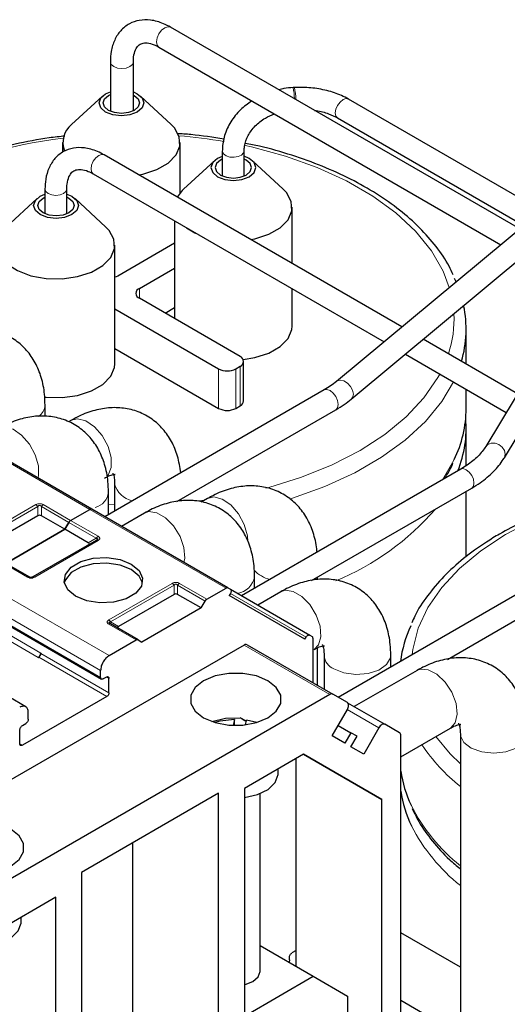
# Model space of a CAD drawing. Header units: millimetres. Extents: x 5 to 418, y 2 to 292.
# Tile 34 of 53: x 269 to 280, y 120 to 142. Entities that reach past the tile are written whole.
import ezdxf

# ---------------------------------------------------------------- set-up
doc = ezdxf.new("R2010")
doc.units = ezdxf.units.MM

msp = doc.modelspace()

# ---------------------------------------------------------------- linework, layer by layer
at = {"color": 7, "linetype": 'Continuous', "lineweight": 25}
for p, q in [((279.791, 137.1901), (272.1035, 141.628)), ((271.8502, 141.1892), (279.3758, 136.8447)), ((270.7807, 140.8641), (270.7807, 139.7794)), ((271.2874, 139.7883), (271.2874, 140.8641)), ((274.8305, 140.3016), (274.8015, 140.3001)), ((270.6064, 140.1135), (269.9281, 139.4874)), ((272.1212, 139.4874), (271.4429, 140.1135)), ((280.2744, 137.5922), (276.0217, 140.0473)), ((282.7396, 139.643), (275.7593, 133.8362)), ((275.7817, 139.6315), (279.8811, 137.265)), ((269.7313, 139.0915), (269.7313, 138.8761)), ((272.318, 137.9861), (272.318, 139.0915)), ((276.0833, 133.4467), (283.0636, 139.2535)), ((273.2454, 138.9046), (273.2454, 138.3567)), ((273.7254, 138.3537), (273.7254, 138.9046)), ((277.1999, 135.0346), (270.6449, 138.8188)), ((273.0705, 138.6909), (272.3922, 138.0648)), ((274.5853, 138.0648), (273.907, 138.6909)), ((270.4049, 138.4031), (276.8066, 134.7075)), ((269.3421, 138.0665), (269.3421, 137.5242)), ((269.8221, 137.5207), (269.8221, 138.0665)), ((269.1679, 137.8582), (268.4896, 137.2321)), ((270.6827, 137.2321), (270.0044, 137.8582)), ((274.7821, 136.4304), (274.7821, 137.6689)), ((272.1954, 137.3694), (272.1954, 135.2184)), ((281.8882, 137.1296), (279.0416, 132.4064)), ((272.1954, 136.875), (270.9492, 136.1556)), ((279.4528, 132.1586), (282.2993, 136.8818)), ((270.8795, 134.2233), (270.8795, 136.8362)), ((271.4206, 135.8834), (272.1954, 136.3307)), ((278.3504, 136.107), (278.3886, 136.0234)), ((274.7821, 135.056), (274.7821, 135.8762)), ((273.6362, 134.3867), (271.4206, 135.6657)), ((270.8795, 135.4339), (273.1648, 134.1146)), ((271.9864, 135.3391), (272.1954, 135.4598)), ((278.6125, 134.2192), (278.6125, 134.9852)), ((279.7414, 133.5675), (277.6676, 134.7646)), ((270.8795, 134.5629), (273.1648, 133.2436)), ((273.7143, 133.4069), (273.7143, 134.2778)), ((277.2743, 134.4375), (279.4936, 133.1563)), ((273.5419, 134.1146), (273.6362, 134.169)), ((275.4894, 133.65), (270.6591, 130.8615)), ((278.6125, 133.2433), (278.6125, 133.6649)), ((269.3444, 133.0656), (269.3444, 133.3154)), ((272.2477, 131.1935), (275.7428, 133.2112)), ((273.5419, 133.2436), (273.6362, 133.298)), ((269.9226, 132.9819), (269.8603, 132.9459)), ((270.3718, 131.0273), (267.3737, 132.7581)), ((278.6125, 131.9888), (278.6125, 132.8078)), ((278.4942, 131.9077), (273.6702, 129.1228)), ((270.8758, 131.5846), (270.8758, 130.9866)), ((275.2059, 129.4551), (278.7342, 131.4919)), ((270.7397, 130.908), (270.7397, 131.4002)), ((272.3425, 131.2117), (272.3425, 131.2483)), ((272.9207, 131.262), (272.7831, 131.1826)), ((278.6125, 129.9812), (278.6125, 131.4217)), ((270.3718, 131.0273), (270.4247, 130.9967)), ((273.3699, 129.2965), (270.3718, 131.0273)), ((269.1839, 130.8831), (267.9628, 130.1782)), ((269.7801, 130.5851), (269.2639, 130.8831)), ((269.9073, 130.7782), (270.3318, 131.0233)), ((269.9073, 130.7782), (270.3318, 131.0233)), ((271.5348, 130.9416), (271.0275, 130.6487)), ((269.7801, 130.5851), (269.8673, 130.736)), ((269.8673, 130.736), (269.7801, 130.5851)), ((269.7801, 130.5851), (268.479, 129.834)), ((268.479, 129.834), (269.7801, 130.5851)), ((270.2964, 130.2871), (269.7801, 130.5851)), ((270.4707, 130.3415), (269.0753, 129.536)), ((270.4824, 130.3489), (270.4744, 130.3433)), ((281.4924, 130.1769), (275.796, 126.8884)), ((268.9953, 129.536), (268.3919, 129.8843)), ((278.2041, 127.7243), (281.7324, 129.7612)), ((273.9547, 129.287), (273.9547, 129.5442)), ((275.3406, 129.4809), (275.3406, 129.5329)), ((273.3699, 129.2965), (273.4228, 129.2659)), ((272.182, 129.1523), (270.9609, 128.4474)), ((272.7782, 128.8543), (272.262, 129.1523)), ((272.9054, 129.0475), (273.3299, 129.2925)), ((273.4228, 129.1736), (273.3962, 129.1274)), ((275.0628, 128.1649), (273.3962, 129.1274)), ((273.4234, 129.2653), (275.1695, 128.2573)), ((274.5329, 129.2108), (274.0254, 128.9178)), ((267.5858, 129.0217), (270.5839, 127.291)), ((272.7782, 128.8543), (272.8654, 129.0052)), ((272.7782, 128.8543), (271.4772, 128.1032)), ((271.39, 128.1535), (270.7866, 128.5019)), ((268.9188, 126.6823), (265.9206, 128.4131)), ((275.0628, 128.1649), (275.0895, 128.2111)), ((275.1695, 128.2573), (275.2224, 128.2267)), ((273.7241, 128.0394), (265.8173, 123.4749)), ((270.7559, 127.8066), (271.35, 128.1496)), ((271.39, 128.1535), (271.4772, 128.1032)), ((273.7907, 128.046), (275.6763, 126.9575)), ((275.239, 128.1901), (275.239, 127.2097)), ((269.2521, 127.8636), (269.2521, 127.8527)), ((275.3406, 127.1513), (275.3406, 127.9789)), ((275.4862, 127.8135), (275.4862, 127.0673)), ((276.9528, 127.5562), (276.9528, 127.8135)), ((269.1956, 127.7656), (269.205, 127.7711)), ((270.5674, 127.3276), (270.5674, 127.48)), ((277.5311, 127.48), (276.1509, 126.6833)), ((270.6946, 127.3357), (270.6239, 127.2949)), ((270.7512, 126.9873), (270.7512, 127.3031)), ((275.6097, 126.9509), (267.7029, 122.3864)), ((275.9969, 126.7724), (275.6763, 126.9575)), ((270.7041, 126.9057), (268.8467, 125.8335)), ((275.9998, 126.7705), (276.8236, 126.295)), ((268.974, 126.4078), (268.974, 126.5602)), ((275.6636, 126.041), (275.9969, 126.6184)), ((268.8467, 126.269), (268.9174, 126.3098)), ((273.5144, 126.4044), (273.4876, 126.2693)), ((273.5144, 126.2687), (273.5144, 126.4044)), ((273.7744, 126.3618), (273.6381, 126.4405)), ((273.7586, 126.2821), (273.7794, 126.3869)), ((274.0044, 126.3339), (273.7794, 126.3869)), ((275.7969, 126.2719), (276.0769, 126.1103)), ((277.1441, 126.1099), (276.8236, 126.295)), ((268.7902, 125.8661), (268.7902, 126.171)), ((276.0769, 126.1103), (275.9436, 125.8793)), ((276.2102, 126.0333), (276.0769, 126.1103)), ((276.6902, 126.218), (276.3569, 125.6407)), ((277.1717, 125.579), (278.2643, 126.2098)), ((277.1717, 118.8368), (277.1717, 126.0488)), ((278.4843, 126.0827), (278.4843, 119.4623)), ((275.9436, 125.8793), (275.6636, 126.041)), ((276.0769, 125.8023), (276.2102, 126.0333)), ((275.0306, 125.6367), (273.7305, 124.8862)), ((275.0303, 125.6366), (276.7569, 124.6398)), ((276.7569, 124.6398), (275.0306, 125.6367)), ((276.3569, 125.6407), (276.0769, 125.8023)), ((274.8713, 120.9721), (274.8713, 125.5448)), ((274.4753, 125.2126), (274.4753, 125.3161)), ((273.1648, 124.7774), (270.1478, 123.0357)), ((273.1648, 117.9837), (273.1648, 124.7774)), ((273.7305, 124.8862), (273.7305, 119.8781)), ((274.0753, 120.8578), (274.0753, 124.7705)), ((276.7569, 119.1211), (276.7569, 124.6398)), ((271.2792, 119.0723), (271.2792, 123.6888)), ((270.1478, 123.0357), (270.1478, 116.2421)), ((269.5821, 122.4914), (268.282, 121.7408)), ((269.5821, 117.4833), (269.5821, 122.4914)), ((268.8184, 121.947), (268.8184, 122.0505)), ((278.4843, 120.9502), (277.1717, 121.7079)), ((274.0753, 121.4316), (275.2484, 120.7543)), ((274.8713, 121.3202), (274.777, 121.2657)), ((274.7204, 121.1133), (274.7145, 121.0625)), ((274.7204, 121.1133), (274.7204, 121.1678)), ((273.7305, 119.8781), (275.2484, 120.7543)), ((275.2484, 120.7543), (276.0027, 120.3188)), ((276.0027, 120.3188), (276.0027, 118.6857)), ((283.3858, 116.6327), (277.1717, 120.22))]:
    msp.add_line(p, q, dxfattribs=at)
at = {"color": 7, "linetype": 'Continuous', "lineweight": 18}
for p, q in [((271.4206, 135.8834), (271.4206, 135.6657)), ((273.1648, 134.1146), (273.1648, 133.2436)), ((273.5419, 134.1146), (273.5419, 133.2436)), ((273.6362, 134.169), (273.6362, 133.298)), ((270.3318, 131.0233), (267.3337, 132.7541)), ((267.7485, 130.3211), (269.1439, 131.1266)), ((267.7885, 130.2788), (269.1839, 131.0844)), ((269.1839, 130.8831), (269.1839, 131.0844)), ((269.2639, 131.0844), (269.8673, 130.736)), ((269.2639, 131.0844), (269.2639, 130.8831)), ((269.3039, 131.1266), (269.9073, 130.7782)), ((270.7397, 131.1354), (270.8758, 131.1301)), ((273.3299, 129.2925), (270.3318, 131.0233)), ((269.8673, 130.736), (270.4707, 130.3877)), ((269.9073, 130.7782), (270.5107, 130.4299)), ((270.2964, 130.2871), (270.4707, 130.3877)), ((270.5107, 130.3375), (269.1153, 129.532)), ((268.9553, 129.532), (268.3519, 129.8804)), ((267.7578, 129.5374), (270.7559, 127.8066)), ((270.7466, 128.5903), (272.142, 129.3958)), ((270.7866, 128.548), (272.182, 129.3536)), ((272.182, 129.1523), (272.182, 129.3536)), ((272.262, 129.3536), (272.8654, 129.0052)), ((272.262, 129.3536), (272.262, 129.1523)), ((272.302, 129.3958), (272.9054, 129.0475)), ((267.5692, 129.2108), (270.5674, 127.48)), ((273.4227, 129.1733), (275.0895, 128.2111)), ((270.5674, 127.3276), (267.5692, 129.0584)), ((267.7531, 128.729), (269.2521, 127.8636)), ((267.6965, 128.631), (269.1956, 127.7656)), ((271.35, 128.1496), (270.7466, 128.4979)), ((270.7866, 128.548), (270.9609, 128.4474)), ((275.6097, 126.9509), (273.7241, 128.0394)), ((269.2521, 127.8527), (270.7512, 126.9873)), ((269.205, 127.7711), (270.7041, 126.9057)), ((270.6946, 127.3357), (270.7512, 127.3031)), ((276.6902, 126.218), (275.9968, 126.6183)), ((268.8467, 125.8335), (268.7902, 125.8661))]:
    msp.add_line(p, q, dxfattribs=at)
at = {"color": 7, "linetype": 'Continuous', "lineweight": 18, "flags": 128}
for points in [[(272.1035, 141.628), (272.0454, 141.6392), (271.9769, 141.6154), (271.9083, 141.5601), (271.8502, 141.4817), (271.8114, 141.3922), (271.7977, 141.3051), (271.8114, 141.2339), (271.8502, 141.1892), (271.8502, 141.1892)], [(270.7807, 140.8641), (270.8, 140.8081), (270.8549, 140.7607), (270.9371, 140.729), (271.034, 140.7179), (271.131, 140.729), (271.2132, 140.7607), (271.2681, 140.8081), (271.2873, 140.8617)], [(276.0217, 140.0473), (275.9666, 140.0579), (275.9017, 140.0354), (275.8367, 139.983), (275.7817, 139.9087), (275.7449, 139.8239), (275.732, 139.7414), (275.7449, 139.6739), (275.7817, 139.6316), (275.7817, 139.6315)], [(270.6449, 138.8188), (270.5899, 138.8295), (270.5249, 138.8069), (270.46, 138.7545), (270.4049, 138.6802), (270.3681, 138.5954), (270.3552, 138.5129), (270.3681, 138.4454), (270.4049, 138.4031), (270.4049, 138.4031)], [(273.2454, 138.9046), (273.2463, 138.8926), (273.2725, 138.8407), (273.3311, 138.7985), (273.4132, 138.7725), (273.5063, 138.7666), (273.5962, 138.7817), (273.6692, 138.8156), (273.7142, 138.863), (273.7254, 138.9044)], [(278.2416, 135.9012), (278.1051, 136.2588), (277.8466, 136.7091), (277.4993, 137.1391), (277.0679, 137.5429), (276.5582, 137.915), (275.9771, 138.2505), (275.3325, 138.5447), (274.633, 138.7937), (273.8882, 138.9942), (273.7472, 139.0256)], [(269.3421, 138.0664), (269.3604, 138.0134), (269.4124, 137.9685), (269.4903, 137.9385), (269.5821, 137.9279), (269.674, 137.9385), (269.7518, 137.9685), (269.8039, 138.0134), (269.8221, 138.0641)], [(274.201, 131.4885), (274.2657, 131.5057), (274.989, 131.7308), (275.6622, 132.0029), (276.2761, 132.3183), (276.8224, 132.6727), (277.2937, 133.0613), (277.6838, 133.4789), (277.9872, 133.9198), (278.0317, 134.0002)], [(275.7595, 133.8364), (275.7741, 133.8467), (275.8417, 133.8645), (275.9213, 133.8483), (276.001, 133.8007), (276.0685, 133.7288), (276.1136, 133.6436), (276.1294, 133.5581), (276.1136, 133.4853), (276.0833, 133.4467)], [(278.3325, 133.8266), (278.0742, 133.3931), (277.7155, 132.9564), (277.2729, 132.546), (276.7522, 132.1675), (276.1601, 131.8257), (275.5044, 131.5251), (274.7937, 131.2696), (274.7298, 131.2497)], [(275.4894, 133.65), (275.5476, 133.6613), (275.6161, 133.6374), (275.6847, 133.5821), (275.7428, 133.5037), (275.7816, 133.4142), (275.7952, 133.3272), (275.7816, 133.2559), (275.7428, 133.2112), (275.7428, 133.2112)], [(270.7106, 131.7545), (270.7301, 131.7771), (270.7989, 131.9425), (270.7989, 132.1626), (270.7301, 132.4075), (270.6017, 132.6443), (270.4311, 132.8408), (270.2414, 132.9707), (270.0581, 133.0163), (269.9226, 132.9819)], [(269.1899, 131.7282), (269.1962, 131.7582), (269.1962, 131.9782), (269.1273, 132.2231), (268.9989, 132.4599), (268.8284, 132.6564), (268.6386, 132.7863), (268.4553, 132.8319), (268.3198, 132.7975)], [(279.0424, 132.4076), (279.0869, 132.4533), (279.1605, 132.481), (279.2472, 132.4785), (279.3339, 132.4461), (279.4075, 132.3889), (279.4566, 132.3154), (279.4739, 132.237), (279.4566, 132.1654), (279.4527, 132.1586)], [(278.0905, 131.6746), (278.3442, 132.1087), (278.3483, 132.1171)], [(278.4942, 131.9077), (278.5493, 131.9183), (278.6142, 131.8958), (278.6792, 131.8434), (278.7342, 131.7691), (278.771, 131.6843), (278.7839, 131.6018), (278.771, 131.5343), (278.7342, 131.492), (278.7342, 131.4919)], [(273.8059, 130.3206), (273.7971, 130.4427), (273.7282, 130.6876), (273.5999, 130.9244), (273.4293, 131.1209), (273.2395, 131.2508), (273.0562, 131.2964), (272.9207, 131.262)], [(272.6403, 131.1999), (272.7082, 131.2077), (272.8598, 131.2268)], [(272.4005, 129.8558), (272.4178, 129.9531), (272.4002, 130.1824), (272.3152, 130.4284), (272.1744, 130.658), (271.9967, 130.8401), (271.8062, 130.9501), (271.6285, 130.9732), (271.5348, 130.9416)], [(279.4816, 130.4678), (278.9353, 130.1134), (278.4639, 129.7248), (278.0739, 129.3072), (277.7705, 128.8663), (277.5578, 128.4081), (277.4387, 127.9387), (277.4246, 127.8286)], [(275.2662, 127.9406), (275.3637, 128.0408), (275.4159, 128.2224), (275.3983, 128.4516), (275.3134, 128.6976), (275.1725, 128.9272), (274.9948, 129.1093), (274.8043, 129.2193), (274.6266, 129.2424), (274.5329, 129.2108)], [(275.701, 127.5141), (275.9233, 127.4262), (276.1856, 127.3906), (276.4525, 127.4121), (276.688, 127.4878), (276.8602, 127.6074), (276.9458, 127.755), (276.9528, 127.8137)], [(278.2643, 126.2098), (278.2656, 126.2105), (278.3728, 126.3307), (278.4158, 126.5202), (278.3888, 126.7536), (278.2955, 126.9994), (278.1485, 127.2243), (277.9676, 127.3979), (277.7772, 127.4969), (277.6032, 127.5078), (277.5311, 127.48)], [(278.4844, 126.0756), (278.4877, 126.0421), (278.5623, 125.8927), (278.7255, 125.7688), (278.9551, 125.6874)], [(278.9551, 125.6874), (279.2202, 125.6593), (279.4849, 125.6884), (279.7135, 125.7708), (279.8752, 125.8953), (279.9481, 126.0451), (279.951, 126.0829)], [(277.9466, 126.0264), (278.2584, 125.647), (278.4843, 125.4226)]]:
    msp.add_lwpolyline(points, dxfattribs=at)
at = {"color": 7, "linetype": 'Continuous', "lineweight": 25, "flags": 128}
for points in [[(271.3735, 139.7611), (271.2134, 139.6993), (271.0246, 139.6776), (270.8358, 139.6993), (270.6758, 139.7611), (270.5688, 139.8535), (270.5313, 139.9624), (270.5688, 140.0714), (270.6758, 140.1638), (270.7807, 140.21)], [(271.3075, 139.7992), (271.1777, 139.7491), (271.0246, 139.7315), (270.8715, 139.7491), (270.7418, 139.7992), (270.6551, 139.8741), (270.6246, 139.9624), (270.6551, 140.0508), (270.7418, 140.1257), (270.7807, 140.1455)], [(271.2874, 140.2035), (271.3735, 140.1638), (271.4804, 140.0714), (271.518, 139.9624), (271.4804, 139.8535), (271.3735, 139.7611)], [(271.2874, 140.1365), (271.3075, 140.1257), (271.3942, 140.0508), (271.4246, 139.9624), (271.3942, 139.8741), (271.3075, 139.7992)], [(271.4078, 138.3784), (271.4991, 138.3969), (271.8061, 138.4965), (272.0552, 138.6403), (272.2278, 138.8176), (272.3112, 139.0151), (272.2991, 139.2183), (272.1926, 139.4121), (272.1212, 139.4874)], [(273.2454, 138.7876), (273.1399, 138.7413), (273.033, 138.6489), (272.9954, 138.5399), (273.033, 138.4309), (273.1399, 138.3385), (273.3, 138.2768), (273.4888, 138.2551), (273.6776, 138.2768), (273.8376, 138.3385), (273.9445, 138.4309), (273.9821, 138.5399), (273.9445, 138.6489), (273.8376, 138.7413), (273.7254, 138.7898)], [(273.2454, 138.7232), (273.2059, 138.7032), (273.1192, 138.6283), (273.0888, 138.5399), (273.1192, 138.4516), (273.2059, 138.3766), (273.3357, 138.3266), (273.4888, 138.309), (273.6418, 138.3266), (273.7716, 138.3766), (273.8583, 138.4516), (273.8888, 138.5399), (273.8583, 138.6283), (273.7716, 138.7032), (273.7254, 138.7261)], [(269.8221, 137.9573), (269.935, 137.9086), (270.0419, 137.8162), (270.0795, 137.7072), (270.0419, 137.5982), (269.935, 137.5058)], [(272.3922, 138.0648), (272.3614, 138.0349), (272.2535, 137.8902)], [(273.8719, 136.9558), (273.9632, 136.9744), (274.2702, 137.074), (274.5193, 137.2178), (274.6919, 137.395), (274.7753, 137.5926), (274.7633, 137.7958), (274.6567, 137.9896), (274.5853, 138.0648)], [(269.935, 137.5058), (269.7749, 137.4441), (269.5861, 137.4224), (269.3973, 137.4441), (269.2373, 137.5058), (269.1304, 137.5982), (269.0928, 137.7072), (269.1304, 137.8162), (269.2373, 137.9086), (269.3421, 137.9547)], [(269.869, 137.5439), (269.7392, 137.4938), (269.5861, 137.4763), (269.4331, 137.4938), (269.3033, 137.5439), (269.2166, 137.6188), (269.1861, 137.7072), (269.2166, 137.7956), (269.3033, 137.8705), (269.3421, 137.8902)], [(269.8221, 137.8936), (269.869, 137.8705), (269.9557, 137.7956), (269.9861, 137.7072), (269.9557, 137.6188), (269.869, 137.5439)], [(268.4896, 137.2321), (268.4588, 137.2021), (268.3296, 137.013), (268.2936, 136.8107), (268.3534, 136.6103), (268.5047, 136.4267), (268.7362, 136.2735), (269.0307, 136.162), (269.3664, 136.1004), (269.7184, 136.0935), (270.0606, 136.1416), (270.3676, 136.2413), (270.6167, 136.3851), (270.7893, 136.5623), (270.8727, 136.7599), (270.8607, 136.9631), (270.7541, 137.1569), (270.6827, 137.2321)], [(272.4587, 137.2175), (272.6388, 137.1062), (272.7067, 137.0743)], [(270.9492, 136.1556), (270.9088, 136.1364), (270.8795, 136.1266)], [(273.7042, 134.3198), (273.9632, 134.3614), (274.2702, 134.4611), (274.5193, 134.6049), (274.6919, 134.7821), (274.7753, 134.9797), (274.7821, 135.056)], [(269.3308, 133.4914), (269.3664, 133.4875), (269.7184, 133.4806), (270.0606, 133.5287), (270.3676, 133.6284), (270.6167, 133.7721), (270.7893, 133.9494), (270.8727, 134.1469), (270.8795, 134.2233)], [(270.0158, 129.1101), (269.8432, 129.2525), (269.7653, 129.4203), (269.7915, 129.5934), (269.9187, 129.7509), (270.1315, 129.8737), (270.4043, 129.9472), (270.7042, 129.9623), (270.9949, 129.9173), (271.2415, 129.8177)], [(271.2415, 129.6979), (270.9949, 129.7976), (270.7042, 129.8426), (270.4043, 129.8274), (270.1315, 129.754), (269.9187, 129.6311), (269.7915, 129.4736), (269.7682, 129.404)], [(271.2415, 129.8177), (271.4141, 129.6754), (271.492, 129.5075), (271.4658, 129.3344), (271.3386, 129.1769), (271.1257, 129.0541), (270.853, 128.9806), (270.5531, 128.9655), (270.2624, 129.0105), (270.0158, 129.1101)], [(271.4891, 129.404), (271.4141, 129.5556), (271.2415, 129.6979)], [(272.8348, 126.4375), (273.0879, 126.3314), (273.3855, 126.2755), (273.6984, 126.2755), (273.9959, 126.3314), (274.249, 126.4375), (274.4329, 126.5836), (274.5296, 126.7554), (274.5296, 126.936), (274.4329, 127.1078), (274.249, 127.2539), (273.9959, 127.3601), (273.6984, 127.4159), (273.3855, 127.4159), (273.0879, 127.3601), (272.8348, 127.2539), (272.6509, 127.1078), (272.5542, 126.936), (272.5542, 126.7554), (272.6509, 126.5836), (272.8348, 126.4375)], [(275.9969, 126.6184), (276.0086, 126.6417), (276.0173, 126.6655), (276.0227, 126.689), (276.0245, 126.7113), (276.0227, 126.7315), (276.0173, 126.7488), (276.0086, 126.7626), (275.9969, 126.7724)], [(273.013, 126.3558), (273.3135, 126.4279), (273.6383, 126.4405)], [(273.5144, 126.4044), (273.1902, 126.365), (273.0795, 126.3339)], [(276.8236, 126.295), (276.8093, 126.3003), (276.793, 126.3009), (276.7753, 126.2969), (276.7569, 126.2884), (276.7385, 126.2757), (276.7208, 126.2593), (276.7045, 126.2398), (276.6902, 126.218)], [(273.7305, 124.6849), (273.7335, 124.6853), (274.0197, 124.7498), (274.2541, 124.8644), (274.4114, 125.0168), (274.4745, 125.1904), (274.4753, 125.2126)], [(268.5922, 123.9883), (268.3391, 124.0945), (268.0415, 124.1503), (267.7286, 124.1503), (267.4311, 124.0945), (267.178, 123.9883), (266.9941, 123.8422), (266.8974, 123.6704), (266.8974, 123.4898), (266.9941, 123.318), (267.178, 123.1719), (267.4311, 123.0657), (267.7286, 123.0099), (268.0415, 123.0099), (268.3391, 123.0657), (268.5922, 123.1719), (268.7761, 123.318), (268.8728, 123.4898), (268.8728, 123.6704), (268.7761, 123.8422), (268.5922, 123.9883)], [(268.0982, 121.4224), (268.3628, 121.4841), (268.5973, 121.5988), (268.7546, 121.7511), (268.8176, 121.9247), (268.8184, 121.947)], [(273.7305, 120.5698), (273.746, 120.5733), (273.919, 120.64), (274.0347, 120.7399), (274.0753, 120.8578)]]:
    msp.add_lwpolyline(points, dxfattribs=at)
at = {"color": 7, "linetype": 'Continuous', "lineweight": 18}
for centre, radius, start, end in [((273.8488, 140.0609), 0.9823, 359.56396, 14.09916), ((273.8352, 140.0531), 1.0258, 359.05067, 14.01792), ((270.7808, 129.9058), 9.3369, 96.39122, 118.80274), ((271.3223, 127.5922), 11.6885, 80.34242, 85.24141), ((275.945, 135.2035), 2.4008, 341.56547, 2.92962), ((269.0019, 133.3441), 0.3437, 305.75249, 355.23875), ((271.3633, 131.7027), 0.5016, 193.62849, 258.63157), ((270.3406, 131.4502), 0.4022, 285.8573, 352.89075), ((283.7933, 122.7268), 8.8607, 101.21889, 119.11744), ((273.5175, 134.8429), 5.8351, 292.39191, 319.20557), ((273.5057, 129.625), 0.4562, 279.36139, 349.82541), ((274.4601, 130.1738), 0.7115, 223.57809, 256.40451), ((270.7701, 128.4652), 0.0402, 65.68605, 125.61817), ((275.8324, 127.8356), 0.3473, 184.82869, 247.77033), ((281.2097, 128.301), 4.3375, 214.47328, 231.07311), ((280.9479, 126.2967), 3.9691, 206.63004, 231.63414), ((280.9552, 125.8689), 3.9798, 206.99961, 231.62004)]:
    msp.add_arc(centre, radius, start, end, dxfattribs=at)
at = {"color": 7, "linetype": 'Continuous', "lineweight": 25}
for centre, radius, start, end in [((270.2491, 139.0895), 0.5112, 128.89465, 201.19669), ((271.4619, 135.7746), 0.1164, 110.78342, 249.21658), ((276.1258, 134.9848), 2.4862, 343.49664, 12.06706), ((273.5949, 134.2778), 0.1164, 290.78342, 69.21658), ((273.3534, 134.4785), 0.4099, 242.60967, 297.39033), ((273.3534, 133.6075), 0.4099, 242.60967, 297.39033), ((273.5809, 133.4202), 0.1341, 294.37466, 354.3052), ((276.0322, 133.2546), 2.5803, 333.84274, 359.74848), ((276.0819, 132.8112), 2.5301, 338.18435, 4.85957), ((279.7978, 127.3305), 2.6555, 154.8645, 172.46073), ((273.7631, 127.9849), 0.0671, 65.68605, 125.61817), ((269.1293, 127.8692), 0.1229, 302.60548, 357.39452), ((269.1498, 127.8574), 0.1025, 302.60548, 357.39452), ((275.6487, 126.8964), 0.0671, 65.68605, 125.61817), ((277.105, 126.0554), 0.0671, 354.37962, 54.30196), ((279.8315, 125.6689), 2.6905, 188.6675, 205.3353), ((279.8361, 125.2345), 2.6952, 188.67594, 205.78355)]:
    msp.add_arc(centre, radius, start, end, dxfattribs=at)
for centre, major_axis, ratio, start_param, end_param in [((269.2239, 130.8138), (0.08, 0), 0.9998916, 1.0471975, 2.0943951), ((270.1764, 130.264), (0.1386, 0), 0.3332972, 5.7595865, 6.8067841), ((272.222, 129.0831), (0.08, 0), 0.9998916, 1.0471975, 2.0943951), ((271.0809, 128.4243), (0.1386, 0), 0.3332972, 2.6179939, 3.6651914), ((273.5419, 126.4962), (1, -0.5774), 0.0000704, 4.8089587, 4.9470473)]:
    msp.add_ellipse(centre, major_axis=major_axis, ratio=ratio, start_param=start_param, end_param=end_param, dxfattribs=at)
for points, knots in [([(272.1035, 141.628), (272.0534, 141.6546), (271.9088, 141.7315), (271.6765, 141.7947), (271.4188, 141.7916), (271.1897, 141.7132), (271, 141.5621), (270.8659, 141.3506), (270.7925, 141.115), (270.7844, 140.9426), (270.7807, 140.8641)], [0, 0, 0, 0, 0.08090344, 0.23349001, 0.3638583, 0.48962669, 0.62261996, 0.75309416, 0.88767662, 1, 1, 1, 1]), ([(271.2874, 140.8641), (271.2887, 140.9007), (271.2924, 141.0071), (271.3319, 141.1429), (271.3992, 141.2362), (271.4694, 141.2774), (271.5807, 141.2901), (271.7178, 141.2588), (271.8136, 141.2084), (271.8502, 141.1892)], [0, 0, 0, 0, 0.08455937, 0.24570774, 0.4084354, 0.5858927, 0.74924553, 0.90433701, 1, 1, 1, 1]), ([(274.8015, 140.3001), (274.7345, 140.2963), (274.6287, 140.2904), (274.5274, 140.2609), (274.4902, 140.2501)], [0, 0, 0, 0, 0.6330818, 1, 1, 1, 1]), ([(276.0217, 140.0473), (275.9712, 140.0742), (275.827, 140.1511), (275.5511, 140.2417), (275.1964, 140.305), (274.9525, 140.3027), (274.8305, 140.3016)], [0, 0, 0, 0, 0.1524367, 0.4356766, 0.7179897, 1, 1, 1, 1]), ([(273.8974, 140.0073), (273.8103, 139.9448), (273.6267, 139.8132), (273.4216, 139.55), (273.2864, 139.2569), (273.2472, 139.0354), (273.2456, 138.9211), (273.2454, 138.9046)], [0, 0, 0, 0, 0.2280331, 0.4803031, 0.7309654, 0.9611877, 1, 1, 1, 1]), ([(273.7254, 138.9046), (273.727, 138.9396), (273.7325, 139.0521), (273.7991, 139.2443), (273.9589, 139.4592), (274.1624, 139.6272), (274.324, 139.6935), (274.3925, 139.7215)], [0, 0, 0, 0, 0.1105844, 0.3558092, 0.5952126, 0.8285805, 1, 1, 1, 1]), ([(275.2735, 139.7979), (275.2858, 139.7968), (275.3977, 139.7864), (275.5813, 139.7302), (275.7175, 139.6631), (275.7817, 139.6315)], [0, 0, 0, 0, 0.0614222, 0.5581763, 1, 1, 1, 1]), ([(273.2832, 139.1665), (273.0421, 139.205), (272.7005, 139.2597), (272.349, 139.2815), (272.2456, 139.2879)], [0, 0, 0, 0, 0.7058536, 1, 1, 1, 1]), ([(269.7815, 139.2345), (269.6665, 139.2218), (269.2938, 139.1807), (268.6839, 139.0599), (267.9615, 138.8758), (267.2786, 138.6434), (266.6694, 138.3855), (266.3127, 138.1904), (266.149, 138.1008)], [0, 0, 0, 0, 0.0842098, 0.2728209, 0.4615707, 0.6505045, 0.8396598, 1, 1, 1, 1]), ([(278.3241, 136.1793), (278.2962, 136.2432), (278.202, 136.459), (277.9574, 136.8083), (277.596, 137.2227), (277.156, 137.6106), (276.6488, 137.9684), (276.0787, 138.2912), (275.4539, 138.5762), (274.7798, 138.8167), (274.2104, 138.9833), (273.8583, 139.0522), (273.7552, 139.0724)], [0, 0, 0, 0, 0.0468325, 0.1581217, 0.2704526, 0.3836169, 0.4972984, 0.6112185, 0.7251742, 0.8390657, 0.9528669, 1, 1, 1, 1]), ([(270.6449, 138.8188), (270.5953, 138.8452), (270.4519, 138.9214), (270.2218, 138.9839), (269.9666, 138.9804), (269.7402, 138.9016), (269.5535, 138.7505), (269.4223, 138.5391), (269.3529, 138.3075), (269.3454, 138.14), (269.3421, 138.0665)], [0, 0, 0, 0, 0.081056, 0.2341184, 0.3653969, 0.4921196, 0.6260507, 0.7576559, 0.8935865, 1, 1, 1, 1]), ([(269.8221, 138.0665), (269.8234, 138.1036), (269.8272, 138.2116), (269.8674, 138.3505), (269.9376, 138.4484), (270.0136, 138.493), (270.1303, 138.506), (270.2707, 138.4737), (270.3679, 138.4225), (270.4049, 138.4031)], [0, 0, 0, 0, 0.0845955, 0.2459185, 0.4087049, 0.5855868, 0.7491057, 0.9043592, 1, 1, 1, 1]), ([(269.3444, 133.3154), (269.342, 133.3955), (269.3359, 133.6051), (269.2726, 133.9221), (269.1403, 134.2487), (268.9496, 134.5253), (268.7019, 134.7505), (268.4052, 134.9094), (268.076, 134.9911), (267.737, 134.9961), (267.3924, 134.9283), (267.1212, 134.8216), (266.9668, 134.7361), (266.9245, 134.7127)], [0, 0, 0, 0, 0.0658415, 0.1722537, 0.2730182, 0.3691045, 0.4626273, 0.562308, 0.6591361, 0.7556604, 0.8552934, 0.9603574, 1, 1, 1, 1]), ([(275.7593, 133.8362), (275.7167, 133.8025), (275.635, 133.7377), (275.5366, 133.6784), (275.4894, 133.65)], [0, 0, 0, 0, 0.52028269, 1, 1, 1, 1]), ([(275.7428, 133.2112), (275.806, 133.2494), (275.9276, 133.3229), (276.0328, 133.4066), (276.0833, 133.4467)], [0, 0, 0, 0, 0.5201238, 1, 1, 1, 1]), ([(272.33, 131.8261), (272.311, 131.9503), (272.2738, 132.1931), (272.1376, 132.5177), (271.948, 132.7945), (271.7, 133.0197), (271.4033, 133.1787), (271.0741, 133.2603), (270.7351, 133.2653), (270.3905, 133.1975), (270.1194, 133.0908), (269.9649, 133.0053), (269.9226, 132.9819)], [0, 0, 0, 0, 0.11320513, 0.22115785, 0.32409854, 0.42429298, 0.53108451, 0.63482007, 0.73823006, 0.84497055, 0.95752941, 1, 1, 1, 1]), ([(270.7397, 131.4002), (270.7374, 131.4803), (270.7313, 131.6899), (270.668, 132.007), (270.5356, 132.3336), (270.345, 132.6101), (270.0973, 132.8354), (269.8006, 132.9943), (269.4713, 133.0759), (269.1324, 133.0809), (268.7877, 133.0131), (268.5166, 132.9064), (268.3621, 132.821), (268.3198, 132.7975)], [0, 0, 0, 0, 0.0658415, 0.1722537, 0.2730182, 0.3691045, 0.4626273, 0.562308, 0.6591361, 0.7556604, 0.8552934, 0.9603574, 1, 1, 1, 1]), ([(279.0416, 132.4064), (279.0178, 132.3703), (278.9466, 132.2624), (278.7766, 132.0883), (278.5864, 131.9666), (278.4942, 131.9077)], [0, 0, 0, 0, 0.2056337, 0.615427, 1, 1, 1, 1]), ([(278.7342, 131.4919), (278.7968, 131.5302), (278.978, 131.6408), (279.2219, 131.8475), (279.3805, 132.0414), (279.4451, 132.1462), (279.4528, 132.1586)], [0, 0, 0, 0, 0.2052274, 0.5941581, 0.9520091, 1, 1, 1, 1]), ([(278.129, 131.6968), (278.1648, 131.7467), (278.2451, 131.8585), (278.2942, 131.9783), (278.3214, 132.0445)], [0, 0, 0, 0, 0.4466063, 1, 1, 1, 1]), ([(270.6559, 131.7117), (270.6834, 131.7264), (270.7626, 131.7688), (270.8543, 131.7958), (270.8904, 131.7911), (270.883, 131.7935), (270.8824, 131.7937)], [0, 0, 0, 0, 0.2019686, 0.5798927, 0.9676983, 1, 1, 1, 1]), ([(270.8335, 131.8206), (270.8357, 131.8179), (270.8401, 131.8123), (270.8695, 131.7285), (270.8739, 131.6296), (270.8758, 131.5846)], [0, 0, 0, 0, 0.3427012, 0.7007975, 1, 1, 1, 1]), ([(275.3298, 130.0809), (275.3295, 130.0885), (275.3231, 130.2249), (275.2669, 130.4709), (275.137, 130.7982), (274.9458, 131.0745), (274.6982, 131.2999), (274.4015, 131.4588), (274.0722, 131.5404), (273.7333, 131.5454), (273.3886, 131.4776), (273.1175, 131.3709), (272.963, 131.2854), (272.9207, 131.262)], [0, 0, 0, 0, 0.0066647, 0.11981786, 0.22696559, 0.32913867, 0.42858597, 0.53458116, 0.63754318, 0.74018205, 0.84612659, 0.95784611, 1, 1, 1, 1]), ([(282.0441, 131.4633), (281.9919, 131.4538), (281.6889, 131.399), (281.1624, 131.253), (280.4775, 131.0244), (279.8688, 130.7656), (279.512, 130.5705), (279.3483, 130.481)], [0, 0, 0, 0, 0.0513707, 0.297601, 0.5440714, 0.7908309, 1, 1, 1, 1]), ([(273.9547, 129.5442), (273.9524, 129.6243), (273.9463, 129.8339), (273.883, 130.151), (273.7506, 130.4776), (273.56, 130.7541), (273.3122, 130.9794), (273.0155, 131.1383), (272.6863, 131.22), (272.3473, 131.225), (272.0027, 131.1572), (271.7316, 131.0505), (271.5771, 130.965), (271.5348, 130.9416)], [0, 0, 0, 0, 0.0658415, 0.1722537, 0.2730182, 0.3691045, 0.4626273, 0.562308, 0.6591361, 0.7556604, 0.8552934, 0.9603574, 1, 1, 1, 1]), ([(270.4707, 130.3877), (270.4793, 130.3865), (270.4914, 130.3848), (270.5007, 130.3773), (270.5021, 130.3705), (270.4991, 130.3634), (270.4894, 130.353), (270.4784, 130.3463), (270.4707, 130.3415)], [0, 0, 0, 0, 0.2915567, 0.4094353, 0.5237228, 0.6250088, 0.734944, 1, 1, 1, 1]), ([(279.3483, 130.481), (279.2505, 130.4226), (278.9672, 130.2533), (278.5456, 129.9455), (278.109, 129.5504), (277.7533, 129.1257), (277.5218, 128.7831), (277.4385, 128.5781), (277.4184, 128.5289)], [0, 0, 0, 0, 0.1090212, 0.3158792, 0.5228528, 0.7294205, 0.9350011, 1, 1, 1, 1]), ([(269.0753, 129.536), (269.0697, 129.5331), (269.0617, 129.529), (269.0452, 129.5256), (269.0331, 129.525), (269.0217, 129.5262), (269.0076, 129.5296), (269.0004, 129.5333), (268.9953, 129.536)], [0, 0, 0, 0, 0.29155666, 0.40943532, 0.52372283, 0.62500884, 0.73494402, 1, 1, 1, 1]), ([(276.9528, 127.8135), (276.9505, 127.8936), (276.9444, 128.1031), (276.8811, 128.4202), (276.7487, 128.7468), (276.5581, 129.0233), (276.3104, 129.2486), (276.0137, 129.4075), (275.6844, 129.4892), (275.3455, 129.4942), (275.0008, 129.4264), (274.7297, 129.3197), (274.5752, 129.2342), (274.5329, 129.2108)], [0, 0, 0, 0, 0.0658415, 0.1722537, 0.2730182, 0.3691045, 0.4626273, 0.562308, 0.6591361, 0.7556604, 0.8552934, 0.9603574, 1, 1, 1, 1]), ([(270.7866, 128.5019), (270.7782, 128.5071), (270.7665, 128.5143), (270.7573, 128.5253), (270.755, 128.5321), (270.7571, 128.5379), (270.7663, 128.5447), (270.7781, 128.5466), (270.7866, 128.548)], [0, 0, 0, 0, 0.28878198, 0.3996105, 0.49767765, 0.59511869, 0.70639275, 1, 1, 1, 1]), ([(270.7782, 128.505), (270.7751, 128.5071), (270.7693, 128.511), (270.7662, 128.5152), (270.7647, 128.5172)], [0, 0, 0, 0, 0.5256895, 1, 1, 1, 1]), ([(275.2662, 127.9406), (275.2938, 127.9553), (275.373, 127.9977), (275.4646, 128.0247), (275.5008, 128.02), (275.4933, 128.0224), (275.4927, 128.0226)], [0, 0, 0, 0, 0.2019686, 0.5798927, 0.9676983, 1, 1, 1, 1]), ([(275.4439, 128.0495), (275.446, 128.0468), (275.4505, 128.0412), (275.4799, 127.9574), (275.4842, 127.8585), (275.4862, 127.8135)], [0, 0, 0, 0, 0.3427012, 0.7007975, 1, 1, 1, 1]), ([(279.951, 126.0827), (279.9486, 126.1628), (279.9425, 126.3724), (279.8792, 126.6894), (279.7469, 127.016), (279.5562, 127.2926), (279.3085, 127.5178), (279.0118, 127.6768), (278.6826, 127.7584), (278.3436, 127.7634), (277.999, 127.6956), (277.7278, 127.5889), (277.5734, 127.5034), (277.5311, 127.48)], [0, 0, 0, 0, 0.06584153, 0.17225372, 0.27301825, 0.36910448, 0.46262732, 0.56230796, 0.65913614, 0.75566041, 0.85529342, 0.96035738, 1, 1, 1, 1]), ([(278.2643, 126.2098), (278.2919, 126.2245), (278.3711, 126.2669), (278.4627, 126.2939), (278.4989, 126.2892), (278.4914, 126.2916), (278.4908, 126.2918)], [0, 0, 0, 0, 0.2019686, 0.5798927, 0.9676983, 1, 1, 1, 1]), ([(278.442, 126.3187), (278.4442, 126.316), (278.4486, 126.3104), (278.478, 126.2266), (278.4823, 126.1277), (278.4843, 126.0827)], [0, 0, 0, 0, 0.3427012, 0.7007975, 1, 1, 1, 1]), ([(277.4249, 124.4463), (277.47, 124.349), (277.5855, 124.1002), (277.8638, 123.7224), (278.1711, 123.3748), (278.4042, 123.1841), (278.4843, 123.1187)], [0, 0, 0, 0, 0.2022012, 0.5166588, 0.8339931, 1, 1, 1, 1])]:
    msp.add_open_spline(points, degree=3, knots=knots, dxfattribs=at)
at = {"color": 7, "linetype": 'Continuous', "lineweight": 18}
for points, knots in [([(269.1439, 131.1266), (269.157, 131.1331), (269.1753, 131.1422), (269.2055, 131.1474), (269.2266, 131.1482), (269.2473, 131.1468), (269.2749, 131.141), (269.2919, 131.1326), (269.3039, 131.1266)], [0, 0, 0, 0, 0.28232556, 0.3956386, 0.51777025, 0.63110711, 0.74043539, 1, 1, 1, 1]), ([(269.1839, 131.0844), (269.1895, 131.0914), (269.1974, 131.1012), (269.2139, 131.1086), (269.2261, 131.1096), (269.2375, 131.1074), (269.2515, 131.0996), (269.2587, 131.0906), (269.2639, 131.0844)], [0, 0, 0, 0, 0.2915567, 0.4094353, 0.5237228, 0.6250088, 0.734944, 1, 1, 1, 1]), ([(270.5107, 130.4299), (270.5219, 130.4223), (270.5376, 130.4117), (270.5468, 130.3943), (270.5481, 130.3821), (270.5457, 130.3702), (270.5357, 130.3542), (270.521, 130.3444), (270.5107, 130.3375)], [0, 0, 0, 0, 0.2823256, 0.3956386, 0.5177703, 0.6311071, 0.7404354, 1, 1, 1, 1]), ([(269.1153, 129.532), (269.1022, 129.5255), (269.0838, 129.5164), (269.0536, 129.5112), (269.0326, 129.5104), (269.0118, 129.5118), (268.9842, 129.5176), (268.9672, 129.5261), (268.9553, 129.532)], [0, 0, 0, 0, 0.2823256, 0.3956386, 0.5177702, 0.6311071, 0.7404354, 1, 1, 1, 1]), ([(272.142, 129.3958), (272.1551, 129.4023), (272.1735, 129.4114), (272.2037, 129.4167), (272.2247, 129.4174), (272.2454, 129.416), (272.2731, 129.4103), (272.29, 129.4018), (272.302, 129.3958)], [0, 0, 0, 0, 0.2823256, 0.3956386, 0.5177702, 0.6311071, 0.7404354, 1, 1, 1, 1]), ([(272.182, 129.3536), (272.1876, 129.3606), (272.1955, 129.3704), (272.2121, 129.3778), (272.2242, 129.3789), (272.2356, 129.3766), (272.2496, 129.3688), (272.2569, 129.3599), (272.262, 129.3536)], [0, 0, 0, 0, 0.2915567, 0.4094353, 0.5237228, 0.6250088, 0.734944, 1, 1, 1, 1]), ([(270.7466, 128.4979), (270.7361, 128.505), (270.7207, 128.5152), (270.7111, 128.532), (270.7087, 128.5442), (270.7112, 128.5562), (270.7207, 128.5727), (270.736, 128.5831), (270.7466, 128.5903)], [0, 0, 0, 0, 0.2646181, 0.3849548, 0.5040288, 0.613968, 0.7305828, 1, 1, 1, 1])]:
    msp.add_open_spline(points, degree=3, knots=knots, dxfattribs=at)
for points in [[(269.1439, 131.1266), (269.1476, 131.1242), (269.155, 131.1194), (269.1656, 131.1094), (269.1756, 131.0977), (269.1811, 131.0888), (269.1839, 131.0844)], [(269.2639, 131.0844), (269.2666, 131.0888), (269.2722, 131.0977), (269.2821, 131.1094), (269.2927, 131.1194), (269.3002, 131.1242), (269.3039, 131.1266)], [(270.5107, 130.4299), (270.5069, 130.4275), (270.4995, 130.4228), (270.4889, 130.4127), (270.479, 130.401), (270.4734, 130.3921), (270.4707, 130.3877)], [(268.9953, 129.536), (268.9925, 129.5372), (268.987, 129.5398), (268.9771, 129.54), (268.9664, 129.5377), (268.959, 129.5339), (268.9553, 129.532)], [(269.1153, 129.532), (269.1116, 129.5339), (269.1042, 129.5377), (269.0935, 129.54), (269.0836, 129.5398), (269.0781, 129.5372), (269.0753, 129.536)], [(272.142, 129.3958), (272.1457, 129.3934), (272.1531, 129.3887), (272.1638, 129.3786), (272.1737, 129.3669), (272.1792, 129.358), (272.182, 129.3536)], [(272.262, 129.3536), (272.2648, 129.358), (272.2703, 129.3669), (272.2802, 129.3786), (272.2909, 129.3887), (272.2983, 129.3934), (272.302, 129.3958)], [(270.7466, 128.5903), (270.7503, 128.5879), (270.7577, 128.5831), (270.7684, 128.5731), (270.7783, 128.5614), (270.7839, 128.5525), (270.7866, 128.548)]]:
    msp.add_open_spline(points, degree=3, dxfattribs=at)
at = {"color": 7, "linetype": 'Continuous', "lineweight": 25}
for points in [[(270.3718, 131.0273), (270.369, 131.0285), (270.3635, 131.0311), (270.3536, 131.0313), (270.3429, 131.029), (270.3355, 131.0252), (270.3318, 131.0233)], [(270.3718, 131.0273), (270.369, 131.0285), (270.3635, 131.0311), (270.3536, 131.0313), (270.3429, 131.029), (270.3355, 131.0252), (270.3318, 131.0233)], [(269.9073, 130.7782), (269.9036, 130.7759), (269.8961, 130.7711), (269.8855, 130.761), (269.8756, 130.7494), (269.87, 130.7405), (269.8673, 130.736)], [(269.9073, 130.7782), (269.9036, 130.7759), (269.8961, 130.7711), (269.8855, 130.761), (269.8756, 130.7494), (269.87, 130.7405), (269.8673, 130.736)], [(270.5107, 130.3375), (270.5069, 130.3394), (270.4995, 130.3432), (270.4889, 130.3455), (270.479, 130.3453), (270.4734, 130.3428), (270.4707, 130.3415)], [(273.3699, 129.2965), (273.3672, 129.2978), (273.3616, 129.3003), (273.3517, 129.3005), (273.341, 129.2982), (273.3336, 129.2944), (273.3299, 129.2925)], [(273.4228, 129.2659), (273.4275, 129.2619), (273.4368, 129.2537), (273.4407, 129.2301), (273.4368, 129.2018), (273.4275, 129.183), (273.4228, 129.1736)], [(272.9054, 129.0475), (272.9017, 129.0451), (272.8943, 129.0403), (272.8836, 129.0303), (272.8737, 129.0186), (272.8682, 129.0097), (272.8654, 129.0052)], [(275.0895, 128.2111), (275.0953, 128.2198), (275.107, 128.2373), (275.1295, 128.2549), (275.152, 128.2632), (275.1637, 128.2593), (275.1695, 128.2573)], [(275.239, 128.1901), (275.2388, 128.1943), (275.2384, 128.2026), (275.235, 128.2129), (275.2298, 128.2214), (275.2249, 128.225), (275.2224, 128.2267)], [(271.39, 128.1535), (271.3873, 128.1548), (271.3817, 128.1573), (271.3718, 128.1575), (271.3611, 128.1553), (271.3537, 128.1515), (271.35, 128.1496)], [(270.7559, 127.8066), (270.7312, 127.7891), (270.6818, 127.754), (270.6195, 127.6677), (270.5759, 127.5705), (270.5702, 127.5102), (270.5674, 127.48)], [(270.6946, 127.3357), (270.7021, 127.339), (270.7169, 127.3456), (270.7356, 127.3413), (270.7487, 127.3273), (270.7504, 127.3111), (270.7512, 127.3031)], [(270.6239, 127.2949), (270.6165, 127.2916), (270.6017, 127.285), (270.583, 127.2893), (270.5699, 127.3034), (270.5682, 127.3195), (270.5674, 127.3276)], [(270.7512, 126.9873), (270.7505, 126.9798), (270.7491, 126.9647), (270.7382, 126.9404), (270.7226, 126.9188), (270.7102, 126.9101), (270.7041, 126.9057)], [(268.974, 126.5602), (268.9712, 126.5871), (268.9655, 126.6409), (268.9219, 126.6877), (268.8596, 126.702), (268.8102, 126.6801), (268.7855, 126.6691)], [(268.7902, 126.171), (268.791, 126.18), (268.7927, 126.1981), (268.8058, 126.2273), (268.8245, 126.2532), (268.8393, 126.2637), (268.8467, 126.269)], [(268.974, 126.4078), (268.9732, 126.3987), (268.9715, 126.3806), (268.9584, 126.3515), (268.9397, 126.3256), (268.9249, 126.315), (268.9174, 126.3098)], [(268.8467, 125.8335), (268.8393, 125.8302), (268.8245, 125.8236), (268.8058, 125.8279), (268.7927, 125.8419), (268.791, 125.8581), (268.7902, 125.8661)], [(274.7204, 121.1678), (274.7213, 121.1768), (274.723, 121.1949), (274.7361, 121.224), (274.7548, 121.2499), (274.7696, 121.2605), (274.777, 121.2657)]]:
    msp.add_open_spline(points, degree=3, dxfattribs=at)

doc.saveas('drawing.dxf')
